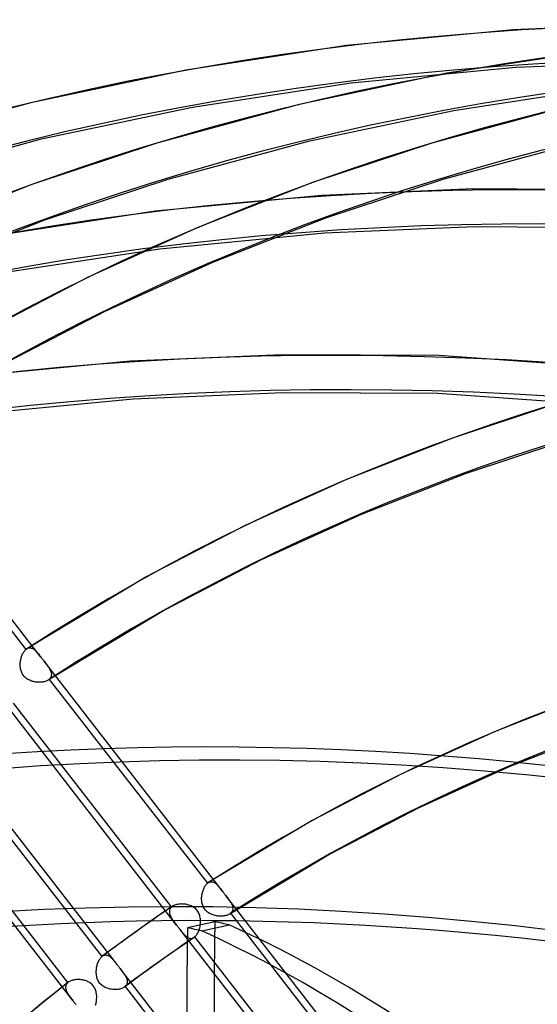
# Model space of a CAD drawing. Header units: millimetres. Extents: x -163 to 160, y -206 to 203.
# Tile 94 of 97: x -38 to -21, y 110 to 143. Entities that reach past the tile are written whole.
import ezdxf

# ---------------------------------------------------------------- set-up
doc = ezdxf.new("R2010")
doc.units = ezdxf.units.MM
doc.layers.add('MAIN-1', color=7, linetype='Continuous')
doc.layers.add('MAIN-2', color=7, linetype='Continuous')

msp = doc.modelspace()

# ---------------------------------------------------------------- linework, layer by layer
at = {"layer": 'MAIN-1'}
msp.add_line((-32.099, 114.018), (-32.099, 114.018), dxfattribs=at)
msp.add_line((-32.099, 114.018), (-32.099, 114.018), dxfattribs=at)
msp.add_line((-32.099, 114.018), (-32.099, 114.018), dxfattribs=at)
msp.add_line((-32.099, 114.018), (-32.099, 114.018), dxfattribs=at)
msp.add_line((-32.099, 114.018), (-32.099, 114.018), dxfattribs=at)
msp.add_line((-32.099, 114.018), (-32.099, 114.018), dxfattribs=at)
for centre, major_axis, start_param, end_param in [((-0.5, -0.433), (86.414, -99.783), 0.713724, 3.388402), ((-2.5, -2.165), (-83.796, 96.759), -0.857072, 0)]:
    msp.add_ellipse(centre, major_axis=major_axis, ratio=0.75, start_param=start_param, end_param=end_param, dxfattribs=at)
at = {"layer": 'MAIN-2'}
for p, q in [((-16.806, 142.756), (-21.898, 142.538)), ((-21.898, 142.538), (-27.475, 142.007)), ((-27.475, 142.007), (-32.854, 141.189)), ((-18.978, 141.861), (-24.114, 141.079)), ((-21.812, 141.271), (-27.319, 140.747)), ((-16.786, 141.486), (-21.812, 141.271)), ((-32.854, 141.189), (-38.033, 140.097)), ((-24.114, 141.079), (-29.06, 140.037)), ((-27.319, 140.747), (-32.627, 139.939)), ((-18.823, 140.6), (-23.888, 139.829)), ((-38.033, 140.097), (-43.013, 138.747)), ((-32.627, 139.939), (-37.736, 138.862)), ((-29.06, 140.037), (-33.815, 138.748)), ((-20.087, 139.976), (-24.617, 138.748)), ((-23.888, 139.829), (-28.763, 138.802)), ((-37.736, 138.862), (-42.646, 137.531)), ((-33.815, 138.748), (-38.004, 137.36)), ((-28.763, 138.802), (-33.448, 137.532)), ((-24.617, 138.748), (-28.608, 137.426)), ((-19.79, 138.742), (-24.25, 137.532)), ((-38.004, 137.36), (-42.034, 135.784)), ((-33.448, 137.532), (-37.573, 136.166)), ((-28.608, 137.426), (-32.448, 135.924)), ((-24.25, 137.532), (-28.177, 136.232)), ((-28.298, 136.996), (-33.875, 136.465)), ((-23.212, 137.213), (-28.298, 136.996)), ((-17.982, 137.183), (-23.212, 137.213)), ((-33.875, 136.465), (-39.254, 135.646)), ((-37.573, 136.166), (-41.54, 134.614)), ((-28.177, 136.232), (-31.954, 134.754)), ((-32.448, 135.924), (-36.14, 134.248)), ((-28.212, 135.729), (-33.719, 135.204)), ((-23.189, 135.944), (-28.212, 135.729)), ((-18.019, 135.914), (-23.189, 135.944)), ((-33.719, 135.204), (-39.027, 134.396)), ((-31.954, 134.754), (-35.585, 133.106)), ((-36.14, 134.248), (-39.686, 132.404)), ((-35.585, 133.106), (-39.071, 131.294)), ((-34.698, 131.453), (-40.275, 130.922)), ((-29.612, 131.671), (-34.698, 131.453)), ((-24.382, 131.64), (-29.612, 131.671)), ((-15.148, 130.986), (-24.382, 131.64)), ((-29.589, 130.401), (-34.612, 130.186)), ((-24.419, 130.371), (-29.589, 130.401)), ((-34.612, 130.186), (-40.119, 129.662)), ((-15.288, 129.724), (-24.419, 130.371)), ((-20.253, 130.103), (-23.934, 128.883)), ((-37.698, 121.559), (-43.662, 129.243)), ((-23.934, 128.883), (-27.478, 127.497)), ((-19.885, 128.887), (-23.503, 127.689)), ((-43.49, 128.635), (-38.199, 121.817)), ((-27.478, 127.497), (-30.884, 125.951)), ((-23.503, 127.689), (-26.984, 126.327)), ((-26.984, 126.327), (-30.329, 124.809)), ((-30.884, 125.951), (-34.156, 124.25)), ((-30.329, 124.809), (-33.54, 123.139)), ((-34.156, 124.25), (-38.17, 121.839)), ((-33.54, 123.139), (-37.453, 120.791)), ((-38.199, 121.817), (-38.194, 121.821)), ((-38.194, 121.821), (-38.189, 121.825)), ((-38.189, 121.825), (-38.184, 121.829)), ((-38.184, 121.829), (-38.179, 121.833)), ((-38.179, 121.833), (-38.174, 121.836)), ((-38.174, 121.836), (-38.169, 121.84)), ((-38.169, 121.84), (-38.15, 121.851)), ((-38.15, 121.851), (-38.131, 121.859)), ((-38.131, 121.859), (-38.111, 121.866)), ((-38.111, 121.866), (-38.091, 121.87)), ((-38.091, 121.87), (-38.072, 121.871)), ((-38.072, 121.871), (-38.052, 121.87)), ((-38.052, 121.87), (-38.032, 121.867)), ((-38.032, 121.867), (-38.012, 121.862)), ((-38.012, 121.862), (-37.993, 121.855)), ((-37.993, 121.855), (-37.973, 121.845)), ((-37.973, 121.845), (-37.954, 121.834)), ((-37.954, 121.834), (-37.935, 121.82)), ((-37.935, 121.82), (-37.915, 121.806)), ((-38.371, 121.481), (-38.364, 121.514)), ((-38.364, 121.514), (-38.355, 121.546)), ((-38.355, 121.546), (-38.345, 121.577)), ((-38.345, 121.577), (-38.334, 121.607)), ((-38.334, 121.607), (-38.322, 121.636)), ((-38.322, 121.636), (-38.309, 121.664)), ((-38.309, 121.664), (-38.296, 121.691)), ((-38.296, 121.691), (-38.281, 121.716)), ((-38.281, 121.716), (-38.266, 121.74)), ((-38.266, 121.74), (-38.25, 121.762)), ((-38.25, 121.762), (-38.234, 121.782)), ((-38.234, 121.782), (-38.217, 121.801)), ((-38.217, 121.801), (-38.199, 121.817)), ((-37.915, 121.806), (-37.896, 121.789)), ((-37.896, 121.789), (-37.877, 121.771)), ((-37.877, 121.771), (-37.858, 121.752)), ((-37.858, 121.752), (-37.839, 121.732)), ((-37.839, 121.732), (-37.82, 121.71)), ((-37.82, 121.71), (-37.801, 121.687)), ((-37.801, 121.687), (-37.781, 121.664)), ((-37.781, 121.664), (-37.761, 121.639)), ((-37.761, 121.639), (-37.741, 121.613)), ((-37.741, 121.613), (-37.72, 121.586)), ((-37.72, 121.586), (-37.699, 121.559)), ((-37.699, 121.559), (-37.681, 121.536)), ((-37.681, 121.536), (-37.664, 121.514)), ((-37.664, 121.514), (-37.646, 121.491)), ((-37.646, 121.491), (-37.628, 121.468)), ((-38.391, 121.311), (-38.39, 121.346)), ((-38.391, 121.276), (-38.391, 121.311)), ((-38.389, 121.241), (-38.391, 121.276)), ((-38.39, 121.346), (-38.387, 121.38)), ((-38.386, 121.206), (-38.389, 121.241)), ((-38.387, 121.38), (-38.383, 121.414)), ((-38.38, 121.172), (-38.386, 121.206)), ((-38.383, 121.414), (-38.378, 121.448)), ((-38.373, 121.138), (-38.38, 121.172)), ((-38.378, 121.448), (-38.371, 121.481)), ((-37.628, 121.468), (-37.61, 121.445)), ((-37.61, 121.445), (-37.592, 121.422)), ((-31.629, 113.737), (-37.593, 121.423)), ((-37.592, 121.422), (-37.571, 121.394)), ((-37.571, 121.394), (-37.55, 121.367)), ((-37.55, 121.367), (-37.53, 121.34)), ((-37.53, 121.34), (-37.51, 121.314)), ((-37.51, 121.314), (-37.491, 121.288)), ((-37.491, 121.288), (-37.472, 121.262)), ((-37.472, 121.262), (-37.455, 121.237)), ((-37.455, 121.237), (-37.438, 121.212)), ((-37.438, 121.212), (-37.423, 121.187)), ((-37.423, 121.187), (-37.408, 121.162)), ((-37.408, 121.162), (-37.395, 121.137)), ((-38.364, 121.105), (-38.373, 121.138)), ((-38.353, 121.072), (-38.364, 121.105)), ((-38.34, 121.04), (-38.353, 121.072)), ((-38.325, 121.008), (-38.34, 121.04)), ((-38.307, 120.978), (-38.325, 121.008)), ((-38.288, 120.95), (-38.307, 120.978)), ((-38.266, 120.923), (-38.288, 120.95)), ((-38.243, 120.898), (-38.266, 120.923)), ((-38.218, 120.875), (-38.243, 120.898)), ((-38.192, 120.853), (-38.218, 120.875)), ((-38.164, 120.832), (-38.192, 120.853)), ((-38.134, 120.814), (-38.164, 120.832)), ((-37.404, 120.831), (-37.421, 120.814)), ((-37.389, 120.849), (-37.404, 120.831)), ((-37.395, 121.137), (-37.383, 121.112)), ((-37.376, 120.867), (-37.389, 120.849)), ((-37.383, 121.112), (-37.373, 121.088)), ((-37.366, 120.887), (-37.376, 120.867)), ((-37.373, 121.088), (-37.364, 121.064)), ((-37.358, 120.907), (-37.366, 120.887)), ((-37.364, 121.064), (-37.357, 121.04)), ((-37.352, 120.928), (-37.358, 120.907)), ((-37.357, 121.04), (-37.352, 121.017)), ((-37.352, 121.017), (-37.349, 120.994)), ((-37.349, 120.949), (-37.352, 120.928)), ((-37.349, 120.994), (-37.348, 120.971)), ((-37.348, 120.971), (-37.349, 120.949)), ((-38.104, 120.797), (-38.134, 120.814)), ((-38.073, 120.783), (-38.104, 120.797)), ((-38.041, 120.769), (-38.073, 120.783)), ((-38.009, 120.758), (-38.041, 120.769)), ((-37.977, 120.748), (-38.009, 120.758)), ((-37.943, 120.739), (-37.977, 120.748)), ((-37.91, 120.732), (-37.943, 120.739)), ((-37.876, 120.726), (-37.91, 120.732)), ((-37.842, 120.722), (-37.876, 120.726)), ((-37.807, 120.719), (-37.842, 120.722)), ((-37.773, 120.717), (-37.807, 120.719)), ((-37.74, 120.717), (-37.773, 120.717)), ((-37.706, 120.718), (-37.74, 120.717)), ((-37.674, 120.721), (-37.706, 120.718)), ((-37.642, 120.725), (-37.674, 120.721)), ((-37.611, 120.73), (-37.642, 120.725)), ((-37.581, 120.737), (-37.611, 120.73)), ((-37.553, 120.745), (-37.581, 120.737)), ((-37.525, 120.755), (-37.553, 120.745)), ((-37.5, 120.765), (-37.525, 120.755)), ((-37.476, 120.777), (-37.5, 120.765)), ((-37.454, 120.79), (-37.476, 120.777)), ((-37.448, 120.794), (-37.454, 120.79)), ((-37.442, 120.798), (-37.448, 120.794)), ((-37.437, 120.802), (-37.442, 120.798)), ((-37.431, 120.806), (-37.437, 120.802)), ((-37.426, 120.81), (-37.431, 120.806)), ((-37.421, 120.814), (-37.426, 120.81)), ((-37.421, 120.814), (-32.13, 113.995)), ((-33.158, 112.6), (-39.119, 120.282)), ((-19.261, 120.34), (-22.507, 119.07)), ((-33.327, 113.205), (-38.616, 120.021)), ((-35.152, 111.278), (-41.114, 118.961)), ((-22.507, 119.07), (-25.628, 117.654)), ((-18.83, 119.145), (-22.013, 117.9)), ((-40.95, 118.362), (-35.66, 111.546)), ((-22.013, 117.9), (-25.073, 116.512)), ((-36.634, 110.08), (-42.598, 117.765)), ((-25.628, 117.654), (-28.626, 116.095)), ((-36.796, 110.676), (-42.087, 117.495)), ((-25.073, 116.512), (-28.01, 114.984)), ((-28.626, 116.095), (-32.099, 114.018)), ((-28.01, 114.984), (-31.384, 112.968)), ((-32.212, 113.895), (-32.196, 113.918)), ((-32.196, 113.918), (-32.181, 113.94)), ((-32.181, 113.94), (-32.164, 113.961)), ((-32.164, 113.961), (-32.147, 113.979)), ((-32.147, 113.979), (-32.13, 113.995)), ((-32.13, 113.995), (-32.125, 114)), ((-32.125, 114), (-32.12, 114.004)), ((-32.12, 114.004), (-32.115, 114.007)), ((-32.115, 114.007), (-32.11, 114.011)), ((-32.11, 114.011), (-32.104, 114.015)), ((-32.104, 114.015), (-32.099, 114.018)), ((-32.099, 114.018), (-32.08, 114.029)), ((-32.08, 114.029), (-32.06, 114.038)), ((-32.06, 114.038), (-32.041, 114.044)), ((-32.041, 114.044), (-32.021, 114.048)), ((-32.021, 114.048), (-32.001, 114.049)), ((-32.001, 114.049), (-31.982, 114.049)), ((-31.982, 114.049), (-31.962, 114.045)), ((-31.962, 114.045), (-31.942, 114.04)), ((-31.942, 114.04), (-31.923, 114.033)), ((-31.923, 114.033), (-31.903, 114.023)), ((-31.903, 114.023), (-31.884, 114.012)), ((-31.884, 114.012), (-31.865, 113.999)), ((-31.865, 113.999), (-31.846, 113.984)), ((-31.846, 113.984), (-31.827, 113.967)), ((-31.827, 113.967), (-31.808, 113.95)), ((-31.808, 113.95), (-31.789, 113.93)), ((-31.789, 113.93), (-31.77, 113.91)), ((-32.318, 113.559), (-32.314, 113.593)), ((-32.314, 113.593), (-32.308, 113.627)), ((-32.308, 113.627), (-32.302, 113.66)), ((-32.302, 113.66), (-32.294, 113.693)), ((-32.294, 113.693), (-32.285, 113.724)), ((-32.285, 113.724), (-32.275, 113.755)), ((-32.275, 113.755), (-32.264, 113.786)), ((-32.264, 113.786), (-32.253, 113.815)), ((-32.253, 113.815), (-32.24, 113.843)), ((-32.24, 113.843), (-32.226, 113.869)), ((-32.226, 113.869), (-32.212, 113.895)), ((-31.77, 113.91), (-31.751, 113.888)), ((-31.751, 113.888), (-31.731, 113.866)), ((-31.731, 113.866), (-31.712, 113.842)), ((-31.712, 113.842), (-31.692, 113.817)), ((-31.692, 113.817), (-31.671, 113.792)), ((-31.671, 113.792), (-31.651, 113.765)), ((-31.651, 113.765), (-31.63, 113.738)), ((-31.63, 113.738), (-31.612, 113.715)), ((-31.612, 113.715), (-31.594, 113.692)), ((-31.594, 113.692), (-31.577, 113.67)), ((-31.577, 113.67), (-31.559, 113.647)), ((-31.559, 113.647), (-31.541, 113.624)), ((-31.541, 113.624), (-31.523, 113.601)), ((-25.559, 105.915), (-31.524, 113.601)), ((-31.523, 113.601), (-31.502, 113.573)), ((-33.224, 113.265), (-33.252, 113.253)), ((-33.196, 113.275), (-33.224, 113.265)), ((-33.166, 113.283), (-33.196, 113.275)), ((-33.134, 113.291), (-33.166, 113.283)), ((-33.101, 113.296), (-33.134, 113.291)), ((-33.068, 113.3), (-33.101, 113.296)), ((-33.033, 113.303), (-33.068, 113.3)), ((-32.998, 113.304), (-33.033, 113.303)), ((-32.963, 113.303), (-32.998, 113.304)), ((-32.927, 113.301), (-32.963, 113.303)), ((-32.891, 113.297), (-32.927, 113.301)), ((-32.854, 113.292), (-32.891, 113.297)), ((-32.818, 113.285), (-32.854, 113.292)), ((-32.782, 113.276), (-32.818, 113.285)), ((-32.746, 113.266), (-32.782, 113.276)), ((-32.711, 113.253), (-32.746, 113.266)), ((-32.322, 113.49), (-32.321, 113.524)), ((-32.322, 113.455), (-32.322, 113.49)), ((-32.32, 113.42), (-32.322, 113.455)), ((-32.321, 113.524), (-32.318, 113.559)), ((-32.316, 113.385), (-32.32, 113.42)), ((-32.311, 113.351), (-32.316, 113.385)), ((-32.304, 113.317), (-32.311, 113.351)), ((-32.295, 113.283), (-32.304, 113.317)), ((-32.284, 113.251), (-32.295, 113.283)), ((-31.502, 113.573), (-31.481, 113.546)), ((-31.481, 113.546), (-31.46, 113.519)), ((-31.46, 113.519), (-31.441, 113.493)), ((-31.441, 113.493), (-31.421, 113.467)), ((-31.421, 113.467), (-31.403, 113.441)), ((-31.403, 113.441), (-31.386, 113.415)), ((-31.386, 113.415), (-31.369, 113.39)), ((-31.369, 113.39), (-31.353, 113.365)), ((-31.353, 113.365), (-31.339, 113.34)), ((-31.339, 113.34), (-31.326, 113.315)), ((-31.326, 113.315), (-31.314, 113.291)), ((-31.314, 113.291), (-31.303, 113.267)), ((-31.303, 113.267), (-31.294, 113.242)), ((-33.671, 112.973), (-34.039, 112.718)), ((-33.3, 113.226), (-33.671, 112.973)), ((-33.398, 113.082), (-33.401, 113.062)), ((-33.401, 113.062), (-33.401, 113.042)), ((-33.401, 113.042), (-33.4, 113.021)), ((-33.4, 113.021), (-33.396, 113)), ((-33.394, 113.102), (-33.398, 113.082)), ((-33.396, 113), (-33.392, 112.978)), ((-33.388, 113.121), (-33.394, 113.102)), ((-33.392, 112.978), (-33.385, 112.956)), ((-33.38, 113.139), (-33.388, 113.121)), ((-33.385, 112.956), (-33.377, 112.934)), ((-33.37, 113.157), (-33.38, 113.139)), ((-33.377, 112.934), (-33.368, 112.911)), ((-33.358, 113.174), (-33.37, 113.157)), ((-33.343, 113.19), (-33.358, 113.174)), ((-33.327, 113.205), (-33.343, 113.19)), ((-33.323, 113.209), (-33.327, 113.205)), ((-33.319, 113.213), (-33.323, 113.209)), ((-33.314, 113.216), (-33.319, 113.213)), ((-33.309, 113.22), (-33.314, 113.216)), ((-33.305, 113.223), (-33.309, 113.22)), ((-33.3, 113.226), (-33.305, 113.223)), ((-33.277, 113.24), (-33.3, 113.226)), ((-33.252, 113.253), (-33.277, 113.24)), ((-32.677, 113.239), (-32.711, 113.253)), ((-32.643, 113.223), (-32.677, 113.239)), ((-32.61, 113.205), (-32.643, 113.223)), ((-32.579, 113.185), (-32.61, 113.205)), ((-32.549, 113.162), (-32.579, 113.185)), ((-32.521, 113.138), (-32.549, 113.162)), ((-32.495, 113.111), (-32.521, 113.138)), ((-32.471, 113.083), (-32.495, 113.111)), ((-32.449, 113.053), (-32.471, 113.083)), ((-32.43, 113.021), (-32.449, 113.053)), ((-32.413, 112.988), (-32.43, 113.021)), ((-32.398, 112.954), (-32.413, 112.988)), ((-32.386, 112.918), (-32.398, 112.954)), ((-32.271, 113.219), (-32.284, 113.251)), ((-32.256, 113.187), (-32.271, 113.219)), ((-32.238, 113.157), (-32.256, 113.187)), ((-32.219, 113.129), (-32.238, 113.157)), ((-32.197, 113.102), (-32.219, 113.129)), ((-32.174, 113.077), (-32.197, 113.102)), ((-32.149, 113.053), (-32.174, 113.077)), ((-32.123, 113.031), (-32.149, 113.053)), ((-32.095, 113.011), (-32.123, 113.031)), ((-32.065, 112.993), (-32.095, 113.011)), ((-32.035, 112.976), (-32.065, 112.993)), ((-32.004, 112.961), (-32.035, 112.976)), ((-31.973, 112.948), (-32.004, 112.961)), ((-31.941, 112.937), (-31.973, 112.948)), ((-31.908, 112.926), (-31.941, 112.937)), ((-31.457, 112.932), (-31.484, 112.923)), ((-31.431, 112.943), (-31.457, 112.932)), ((-31.407, 112.955), (-31.431, 112.943)), ((-31.385, 112.968), (-31.407, 112.955)), ((-31.379, 112.972), (-31.385, 112.968)), ((-31.373, 112.976), (-31.379, 112.972)), ((-31.368, 112.98), (-31.373, 112.976)), ((-31.362, 112.984), (-31.368, 112.98)), ((-31.357, 112.988), (-31.362, 112.984)), ((-31.352, 112.992), (-31.357, 112.988)), ((-31.334, 113.009), (-31.352, 112.992)), ((-31.352, 112.992), (-26.059, 106.173)), ((-31.319, 113.027), (-31.334, 113.009)), ((-31.306, 113.045), (-31.319, 113.027)), ((-31.296, 113.065), (-31.306, 113.045)), ((-31.288, 113.085), (-31.296, 113.065)), ((-31.294, 113.242), (-31.287, 113.219)), ((-31.282, 113.106), (-31.288, 113.085)), ((-31.287, 113.219), (-31.282, 113.195)), ((-31.282, 113.195), (-31.279, 113.172)), ((-31.279, 113.128), (-31.282, 113.106)), ((-31.279, 113.172), (-31.278, 113.15)), ((-31.278, 113.15), (-31.279, 113.128)), ((-34.039, 112.718), (-34.483, 112.405)), ((-33.368, 112.911), (-33.357, 112.889)), ((-33.357, 112.889), (-33.345, 112.866)), ((-33.345, 112.866), (-33.332, 112.843)), ((-33.332, 112.843), (-33.318, 112.82)), ((-33.318, 112.82), (-33.303, 112.797)), ((-33.303, 112.797), (-33.287, 112.773)), ((-33.287, 112.773), (-33.271, 112.75)), ((-33.271, 112.75), (-33.254, 112.726)), ((-33.254, 112.726), (-33.235, 112.701)), ((-33.235, 112.701), (-33.217, 112.677)), ((-33.217, 112.677), (-33.198, 112.651)), ((-33.198, 112.651), (-33.178, 112.626)), ((-33.178, 112.626), (-33.158, 112.6)), ((-33.158, 112.6), (-33.14, 112.577)), ((-31.881, 112.708), (-32.795, 112.505)), ((-32.377, 112.882), (-32.386, 112.918)), ((-32.369, 112.846), (-32.377, 112.882)), ((-32.37, 112.585), (-32.364, 112.622)), ((-32.364, 112.809), (-32.369, 112.846)), ((-32.36, 112.772), (-32.364, 112.809)), ((-32.364, 112.622), (-32.361, 112.66)), ((-32.361, 112.66), (-32.359, 112.697)), ((-32.359, 112.735), (-32.36, 112.772)), ((-32.359, 112.697), (-32.359, 112.735)), ((-32.317, 112.402), (-31.403, 112.605)), ((-31.875, 112.918), (-31.908, 112.926)), ((-31.841, 112.91), (-31.875, 112.918)), ((-31.807, 112.905), (-31.841, 112.91)), ((-31.773, 112.9), (-31.807, 112.905)), ((-31.739, 112.897), (-31.773, 112.9)), ((-31.705, 112.896), (-31.739, 112.897)), ((-31.671, 112.895), (-31.705, 112.896)), ((-31.638, 112.896), (-31.671, 112.895)), ((-31.605, 112.899), (-31.638, 112.896)), ((-31.574, 112.903), (-31.605, 112.899)), ((-31.543, 112.908), (-31.574, 112.903)), ((-31.513, 112.915), (-31.543, 112.908)), ((-31.484, 112.923), (-31.513, 112.915)), ((-34.483, 112.405), (-34.925, 112.088)), ((-33.14, 112.577), (-33.122, 112.554)), ((-33.122, 112.554), (-33.105, 112.531)), ((-33.105, 112.531), (-33.087, 112.509)), ((-33.087, 112.509), (-33.069, 112.486)), ((-33.069, 112.486), (-33.052, 112.463)), ((-33.052, 112.463), (-33.032, 112.438)), ((-27.09, 104.781), (-33.052, 112.463)), ((-33.032, 112.438), (-33.013, 112.413)), ((-33.013, 112.413), (-32.994, 112.389)), ((-32.994, 112.389), (-32.975, 112.366)), ((-32.975, 112.366), (-32.957, 112.343)), ((-32.957, 112.343), (-32.939, 112.322)), ((-32.939, 112.322), (-32.921, 112.301)), ((-32.921, 112.301), (-32.903, 112.281)), ((-32.903, 112.281), (-32.885, 112.263)), ((-32.494, 112.264), (-32.477, 112.289)), ((-32.477, 112.289), (-32.46, 112.316)), ((-32.46, 112.316), (-32.445, 112.345)), ((-32.445, 112.345), (-32.43, 112.376)), ((-32.43, 112.376), (-32.417, 112.408)), ((-32.417, 112.408), (-32.405, 112.441)), ((-32.405, 112.441), (-32.394, 112.476)), ((-32.394, 112.476), (-32.385, 112.511)), ((-32.385, 112.511), (-32.376, 112.548)), ((-32.376, 112.548), (-32.37, 112.585)), ((-34.925, 112.088), (-35.286, 111.824)), ((-32.575, 112.183), (-32.944, 111.931)), ((-32.885, 112.263), (-32.867, 112.245)), ((-32.867, 112.245), (-32.849, 112.229)), ((-32.849, 112.229), (-32.831, 112.213)), ((-32.831, 112.213), (-32.813, 112.199)), ((-32.813, 112.199), (-32.795, 112.187)), ((-32.795, 112.187), (-32.777, 112.176)), ((-32.777, 112.176), (-32.759, 112.167)), ((-32.759, 112.167), (-32.741, 112.16)), ((-32.741, 112.16), (-32.722, 112.155)), ((-32.722, 112.155), (-32.704, 112.151)), ((-32.704, 112.151), (-32.685, 112.149)), ((-32.685, 112.149), (-32.667, 112.15)), ((-32.667, 112.15), (-32.648, 112.152)), ((-32.648, 112.152), (-32.63, 112.157)), ((-32.63, 112.157), (-32.612, 112.163)), ((-32.612, 112.163), (-32.593, 112.172)), ((-32.593, 112.172), (-32.575, 112.183)), ((-32.575, 112.183), (-32.571, 112.186)), ((-32.571, 112.186), (-32.567, 112.189)), ((-32.567, 112.189), (-32.562, 112.192)), ((-32.562, 112.192), (-32.558, 112.196)), ((-32.558, 112.196), (-32.554, 112.199)), ((-32.554, 112.199), (-32.549, 112.203)), ((-32.549, 112.203), (-32.53, 112.221)), ((-27.26, 105.387), (-32.549, 112.203)), ((-32.53, 112.221), (-32.512, 112.241)), ((-32.512, 112.241), (-32.494, 112.264)), ((-35.286, 111.824), (-35.645, 111.558)), ((-33.312, 111.677), (-33.747, 111.37)), ((-32.944, 111.931), (-33.312, 111.677)), ((-35.82, 111.249), (-35.811, 111.283)), ((-35.811, 111.283), (-35.8, 111.316)), ((-35.8, 111.316), (-35.788, 111.348)), ((-35.788, 111.348), (-35.775, 111.379)), ((-35.775, 111.379), (-35.762, 111.408)), ((-35.762, 111.408), (-35.747, 111.436)), ((-35.747, 111.436), (-35.731, 111.462)), ((-35.731, 111.462), (-35.714, 111.486)), ((-35.714, 111.486), (-35.697, 111.508)), ((-35.697, 111.508), (-35.679, 111.528)), ((-35.679, 111.528), (-35.66, 111.546)), ((-35.66, 111.546), (-35.658, 111.548)), ((-35.658, 111.548), (-35.655, 111.55)), ((-35.655, 111.55), (-35.653, 111.552)), ((-35.653, 111.552), (-35.65, 111.554)), ((-35.65, 111.554), (-35.647, 111.556)), ((-35.647, 111.556), (-35.645, 111.558)), ((-35.645, 111.558), (-35.627, 111.57)), ((-35.627, 111.57), (-35.609, 111.58)), ((-35.609, 111.58), (-35.591, 111.588)), ((-35.591, 111.588), (-35.573, 111.593)), ((-35.573, 111.593), (-35.555, 111.597)), ((-35.555, 111.597), (-35.536, 111.599)), ((-35.536, 111.599), (-35.518, 111.598)), ((-35.518, 111.598), (-35.499, 111.596)), ((-35.499, 111.596), (-35.481, 111.591)), ((-35.481, 111.591), (-35.463, 111.585)), ((-35.463, 111.585), (-35.445, 111.577)), ((-35.445, 111.577), (-35.426, 111.567)), ((-35.426, 111.567), (-35.408, 111.556)), ((-35.408, 111.556), (-35.39, 111.543)), ((-35.39, 111.543), (-35.373, 111.529)), ((-35.373, 111.529), (-35.355, 111.514)), ((-35.355, 111.514), (-35.337, 111.497)), ((-35.337, 111.497), (-35.319, 111.479)), ((-35.319, 111.479), (-35.302, 111.461)), ((-35.302, 111.461), (-35.284, 111.441)), ((-35.284, 111.441), (-35.266, 111.42)), ((-35.266, 111.42), (-35.248, 111.399)), ((-35.248, 111.399), (-35.229, 111.376)), ((-35.229, 111.376), (-35.211, 111.353)), ((-35.211, 111.353), (-35.192, 111.329)), ((-35.192, 111.329), (-35.172, 111.304)), ((-35.172, 111.304), (-35.153, 111.279)), ((-33.747, 111.37), (-34.179, 111.06)), ((-35.848, 111.031), (-35.847, 111.068)), ((-35.847, 110.994), (-35.848, 111.031)), ((-35.847, 111.068), (-35.844, 111.105)), ((-35.844, 110.957), (-35.847, 110.994)), ((-35.844, 111.105), (-35.84, 111.142)), ((-35.84, 110.92), (-35.844, 110.957)), ((-35.84, 111.142), (-35.835, 111.178)), ((-35.835, 111.178), (-35.828, 111.214)), ((-35.828, 111.214), (-35.82, 111.249)), ((-35.153, 111.279), (-35.135, 111.256)), ((-35.135, 111.256), (-35.117, 111.233)), ((-35.117, 111.233), (-35.1, 111.21)), ((-35.1, 111.21), (-35.082, 111.188)), ((-35.082, 111.188), (-35.064, 111.165)), ((-35.064, 111.165), (-35.046, 111.142)), ((-29.085, 103.459), (-35.047, 111.142)), ((-35.046, 111.142), (-35.026, 111.115)), ((-35.026, 111.115), (-35.006, 111.089)), ((-35.006, 111.089), (-34.986, 111.064)), ((-34.986, 111.064), (-34.968, 111.039)), ((-34.968, 111.039), (-34.949, 111.014)), ((-34.949, 111.014), (-34.932, 110.989)), ((-34.932, 110.989), (-34.915, 110.965)), ((-34.915, 110.965), (-34.899, 110.941)), ((-34.179, 111.06), (-34.54, 110.797)), ((-36.785, 110.685), (-37.171, 110.379)), ((-36.841, 110.624), (-36.852, 110.605)), ((-36.828, 110.642), (-36.841, 110.624)), ((-36.813, 110.66), (-36.828, 110.642)), ((-36.796, 110.676), (-36.813, 110.66)), ((-36.794, 110.678), (-36.796, 110.676)), ((-36.792, 110.679), (-36.794, 110.678)), ((-36.791, 110.68), (-36.792, 110.679)), ((-36.789, 110.682), (-36.791, 110.68)), ((-36.787, 110.683), (-36.789, 110.682)), ((-36.785, 110.685), (-36.787, 110.683)), ((-36.766, 110.699), (-36.785, 110.685)), ((-36.744, 110.712), (-36.766, 110.699)), ((-36.721, 110.724), (-36.744, 110.712)), ((-36.696, 110.735), (-36.721, 110.724)), ((-36.669, 110.745), (-36.696, 110.735)), ((-36.642, 110.754), (-36.669, 110.745)), ((-36.613, 110.761), (-36.642, 110.754)), ((-36.583, 110.767), (-36.613, 110.761)), ((-36.552, 110.772), (-36.583, 110.767)), ((-36.52, 110.775), (-36.552, 110.772)), ((-36.488, 110.777), (-36.52, 110.775)), ((-36.456, 110.778), (-36.488, 110.777)), ((-36.422, 110.777), (-36.456, 110.778)), ((-36.389, 110.776), (-36.422, 110.777)), ((-36.355, 110.772), (-36.389, 110.776)), ((-36.322, 110.767), (-36.355, 110.772)), ((-36.288, 110.761), (-36.322, 110.767)), ((-36.254, 110.753), (-36.288, 110.761)), ((-36.221, 110.744), (-36.254, 110.753)), ((-36.188, 110.733), (-36.221, 110.744)), ((-36.156, 110.72), (-36.188, 110.733)), ((-36.125, 110.705), (-36.156, 110.72)), ((-36.094, 110.689), (-36.125, 110.705)), ((-36.065, 110.671), (-36.094, 110.689)), ((-36.037, 110.651), (-36.065, 110.671)), ((-36.01, 110.629), (-36.037, 110.651)), ((-35.984, 110.606), (-36.01, 110.629)), ((-35.833, 110.883), (-35.84, 110.92)), ((-35.825, 110.847), (-35.833, 110.883)), ((-35.814, 110.811), (-35.825, 110.847)), ((-35.801, 110.776), (-35.814, 110.811)), ((-35.786, 110.742), (-35.801, 110.776)), ((-35.768, 110.71), (-35.786, 110.742)), ((-35.748, 110.679), (-35.768, 110.71)), ((-35.726, 110.65), (-35.748, 110.679)), ((-35.702, 110.622), (-35.726, 110.65)), ((-34.899, 110.941), (-34.884, 110.917)), ((-34.54, 110.797), (-34.898, 110.531)), ((-34.884, 110.917), (-34.87, 110.893)), ((-34.87, 110.893), (-34.857, 110.87)), ((-34.857, 110.87), (-34.845, 110.847)), ((-34.845, 110.847), (-34.835, 110.823)), ((-34.835, 110.823), (-34.826, 110.801)), ((-34.82, 110.631), (-34.828, 110.612)), ((-34.826, 110.801), (-34.819, 110.778)), ((-34.814, 110.65), (-34.82, 110.631)), ((-34.819, 110.778), (-34.814, 110.756)), ((-34.814, 110.756), (-34.81, 110.734)), ((-34.81, 110.671), (-34.814, 110.65)), ((-34.81, 110.734), (-34.808, 110.712)), ((-34.808, 110.691), (-34.81, 110.671)), ((-34.808, 110.712), (-34.808, 110.691)), ((-37.171, 110.379), (-37.555, 110.071)), ((-36.87, 110.544), (-36.871, 110.523)), ((-36.871, 110.523), (-36.871, 110.501)), ((-36.871, 110.501), (-36.868, 110.479)), ((-36.866, 110.565), (-36.87, 110.544)), ((-36.868, 110.479), (-36.864, 110.456)), ((-36.86, 110.586), (-36.866, 110.565)), ((-36.864, 110.456), (-36.857, 110.433)), ((-36.852, 110.605), (-36.86, 110.586)), ((-36.857, 110.433), (-36.849, 110.409)), ((-36.849, 110.409), (-36.84, 110.386)), ((-36.84, 110.386), (-36.828, 110.362)), ((-36.828, 110.362), (-36.816, 110.338)), ((-36.816, 110.338), (-36.802, 110.313)), ((-36.802, 110.313), (-36.786, 110.289)), ((-35.961, 110.58), (-35.984, 110.606)), ((-35.94, 110.553), (-35.961, 110.58)), ((-35.92, 110.525), (-35.94, 110.553)), ((-35.903, 110.496), (-35.92, 110.525)), ((-35.887, 110.465), (-35.903, 110.496)), ((-35.874, 110.432), (-35.887, 110.465)), ((-35.863, 110.4), (-35.874, 110.432)), ((-35.853, 110.366), (-35.863, 110.4)), ((-35.846, 110.332), (-35.853, 110.366)), ((-35.84, 110.298), (-35.846, 110.332)), ((-35.836, 110.264), (-35.84, 110.298)), ((-35.675, 110.597), (-35.702, 110.622)), ((-35.647, 110.573), (-35.675, 110.597)), ((-35.617, 110.552), (-35.647, 110.573)), ((-35.586, 110.532), (-35.617, 110.552)), ((-35.553, 110.515), (-35.586, 110.532)), ((-35.52, 110.5), (-35.553, 110.515)), ((-35.486, 110.487), (-35.52, 110.5)), ((-35.451, 110.475), (-35.486, 110.487)), ((-35.416, 110.466), (-35.451, 110.475)), ((-35.38, 110.458), (-35.416, 110.466)), ((-35.343, 110.451), (-35.38, 110.458)), ((-35.307, 110.447), (-35.343, 110.451)), ((-35.27, 110.444), (-35.307, 110.447)), ((-35.234, 110.442), (-35.27, 110.444)), ((-35.198, 110.443), (-35.234, 110.442)), ((-35.162, 110.445), (-35.198, 110.443)), ((-35.127, 110.448), (-35.162, 110.445)), ((-35.094, 110.453), (-35.127, 110.448)), ((-35.061, 110.46), (-35.094, 110.453)), ((-35.03, 110.468), (-35.061, 110.46)), ((-35, 110.478), (-35.03, 110.468)), ((-34.971, 110.489), (-35, 110.478)), ((-34.945, 110.502), (-34.971, 110.489)), ((-34.921, 110.515), (-34.945, 110.502)), ((-34.899, 110.53), (-34.921, 110.515)), ((-34.896, 110.532), (-34.899, 110.53)), ((-34.893, 110.535), (-34.896, 110.532)), ((-34.89, 110.537), (-34.893, 110.535)), ((-34.888, 110.539), (-34.89, 110.537)), ((-34.885, 110.541), (-34.888, 110.539)), ((-34.883, 110.543), (-34.885, 110.541)), ((-34.866, 110.559), (-34.883, 110.543)), ((-34.883, 110.543), (-29.593, 103.727)), ((-34.851, 110.576), (-34.866, 110.559)), ((-34.839, 110.594), (-34.851, 110.576)), ((-34.828, 110.612), (-34.839, 110.594)), ((-37.555, 110.071), (-37.936, 109.76)), ((-36.786, 110.289), (-36.77, 110.264)), ((-36.77, 110.264), (-36.753, 110.239)), ((-36.753, 110.239), (-36.735, 110.214)), ((-36.735, 110.214), (-36.716, 110.188)), ((-36.716, 110.188), (-36.697, 110.162)), ((-36.697, 110.162), (-36.676, 110.135)), ((-36.676, 110.135), (-36.656, 110.108)), ((-36.656, 110.108), (-36.634, 110.081)), ((-36.634, 110.081), (-36.616, 110.058)), ((-36.616, 110.058), (-36.599, 110.035)), ((-36.599, 110.035), (-36.581, 110.012)), ((-36.581, 110.012), (-36.563, 109.989)), ((-36.563, 109.989), (-36.545, 109.966)), ((-36.545, 109.966), (-36.528, 109.943)), ((-35.864, 109.954), (-35.855, 109.987)), ((-35.855, 109.987), (-35.848, 110.021)), ((-35.848, 110.021), (-35.842, 110.055)), ((-35.842, 110.055), (-35.838, 110.09)), ((-35.838, 110.09), (-35.835, 110.125)), ((-35.833, 110.229), (-35.836, 110.264)), ((-35.835, 110.125), (-35.833, 110.16)), ((-35.832, 110.195), (-35.833, 110.229)), ((-35.833, 110.16), (-35.832, 110.195)), ((-35.873, 109.921), (-35.864, 109.954))]:
    msp.add_line(p, q, dxfattribs=at)
for centre, major_axis, ratio, start_param, end_param in [((18.724, 16.215), (-91.871, 106.083), 0.75, -1.616769, -0.097375), ((25.124, 21.758), (-87.714, 101.283), 0.75, -1.615204, -0.09894), ((18.724, 16.215), (91.039, -105.123), 0.75, 1.524932, 3.04411), ((31.524, 27.3), (-83.557, 96.483), 0.75, -1.613836, -0.100308), ((25.124, 21.758), (86.882, -100.323), 0.75, 1.526155, 3.042887), ((31.524, 27.3), (82.725, -95.523), 0.75, 1.529278, 3.039764), ((12.324, 10.673), (-91.871, 106.083), 0.75, -1.616769, -0.097375), ((12.324, 10.673), (91.039, -105.123), 0.75, 1.524472, 3.04457), ((5.924, 5.13), (-91.871, 106.083), 0.75, -1.616769, -0.097375), ((31.524, 27.3), (-77.072, 88.995), 0.75, -1.610102, -0.104042), ((5.924, 5.13), (91.039, -105.123), 0.75, 1.524472, 3.04457), ((31.524, 27.3), (76.24, -88.035), 0.75, 1.531844, 3.037198), ((31.524, 27.3), (-70.587, 81.507), 0.75, -1.607127, -0.107017), ((31.524, 27.3), (69.755, -80.546), 0.75, 1.534887, 3.034154), ((0, 0), (-85.76, 99.027), 0.75, -2.427868, 0.713724), ((31.524, 27.3), (-64.102, 74.018), 0.75, -1.60355, -0.110594), ((31.524, 27.3), (63.27, -73.058), 0.75, 1.538555, 3.030487), ((-2, -1.732), (-83.141, 96.003), 0.75, -0.857072, 0.17449), ((31.524, 27.3), (-70.587, 81.507), 0.75, -0.089343, -0.054005), ((21.813, 48.719), (-28.7, 128.924), 0.352244, 0.97492, 1.007187), ((-11.543, -10.291), (-27.379, 122.989), 0.352244, -0.165671, -0.155532), ((-11.543, -43.286), (-35.158, 157.932), 0.352244, -0.83422, -0.257051), ((20.899, 48.515), (28.7, -128.924), 0.352244, -2.166673, -2.134405), ((-12.457, -10.494), (27.379, -122.989), 0.352244, 2.975921, 2.98606), ((-12.457, -43.49), (35.158, -157.932), 0.352244, 2.318011, 2.884542), ((31.524, 27.3), (69.755, -80.546), 0.75, 3.052039, 3.087798), ((31.524, 27.3), (-70.587, 81.507), 0.75, -0.036331, 0.713724)]:
    msp.add_ellipse(centre, major_axis=major_axis, ratio=ratio, start_param=start_param, end_param=end_param, dxfattribs=at)

doc.saveas('drawing.dxf')
